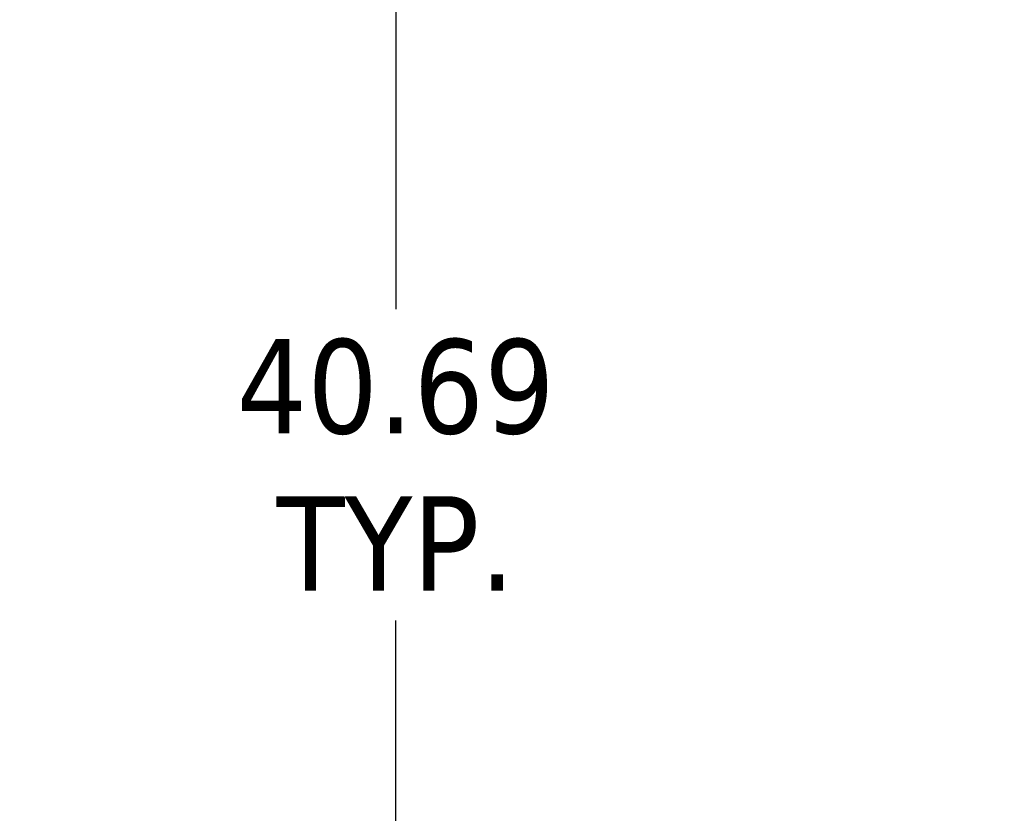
# Model space of a CAD drawing. Extents: x 785 to 1232, y 18 to 306.
# Tile 53 of 232: x 913 to 932, y 164 to 179. Entities that reach past the tile are written whole.
import ezdxf

# ---------------------------------------------------------------- set-up
doc = ezdxf.new("R2010")
doc.units = 0
doc.header["$LTSCALE"] = 4
doc.header["$MEASUREMENT"] = 0
doc.layers.get('0').update_dxf_attribs({"linetype": 'CONTINUOUS'})
doc.layers.get('DEFPOINTS').update_dxf_attribs({"linetype": 'CONTINUOUS'})
doc.styles.add('ROMANS', font='romans.shx')
doc.dimstyles.new('Default (ANSI)', dxfattribs={"dimscale": 20, "dimtxt": 0.07, "dimasz": 0.07, "dimexe": 0.125, "dimexo": 0.0625, "dimgap": 0.031496, "dimtad": 0, "dimtih": 1, "dimtoh": 1, "dimrnd": 1e-08, "dimzin": 0, "dimdsep": 46, "dimtxsty": 'ROMANS', "dimblk": 'Filled-1', "dimcen": 0.09, "dimdle": 0.393701, "dimclrd": 256, "dimclre": 256, "dimclrt": 256, "dimadec": 0, "dimazin": 0, "dimtfac": 0.928571, "dimtofl": 0, "dimtmove": 0, "dimatfit": 3, "dimfxl": 1, "dimtolj": 1, "dimtzin": 0, "dimlwd": -1, "dimlwe": -1, "dimarcsym": 0})

# ---------------------------------------------------------------- blocks, each defined once
blk = doc.blocks.new('Filled-1')
at = {"color": 0}
for p, q in [((0, 0), (-1, 0.179)), ((-1, 0.179), (-1, -0.179)), ((-1, 0), (0, 0)), ((-1, -0.179), (0, 0))]:
    blk.add_line(p, q, dxfattribs=at)
at = {"color": 0, "flags": 128}
blk.add_lwpolyline([(-1, -0.179), (0, 0), (-1, 0.179), (-1, -0.179)], dxfattribs=at)
at = {"color": 0}
blk.add_solid([(-1, -0.179), (0, 0), (-1, 0.179), (-1, -0.179)], dxfattribs=at)
blk = doc.blocks.new('*D24')
at = {"transparency": 16777216}
for p, q in [((914.717, 191.403), (923.227, 191.403)), ((920.727, 190.003), (920.727, 173.875)), ((920.727, 152.115), (920.727, 167.865))]:
    blk.add_line(p, q, dxfattribs=at)
at = {"layer": 'DEFPOINTS', "color": 0, "transparency": 16777216}
for p in [(913.467, 191.403), (920.727, 150.715), (945.487, 150.715)]:
    blk.add_point(p, dxfattribs=at)
at = {"transparency": 16777216, "xscale": 1.400000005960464, "yscale": 1.400000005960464, "zscale": 1.400000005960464}
for p, rotation in [((920.727, 191.403), 90), ((920.727, 150.715), 270)]:
    blk.add_blockref('Filled-1', p, dxfattribs=dict(at, rotation=rotation))
at = {"transparency": 16777216, "insert": (920.727, 170.87), "char_height": 1.4, "attachment_point": 5, "style": 'ROMANS'}
blk.add_mtext('\\A1;\\fTahoma|b0|i0;\\H1.8200;40.69\\P\\fTahoma|b0|i0;\\H1.8200;TYP.', dxfattribs=at)

msp = doc.modelspace()

# ---------------------------------------------------------------- dimensions: what is measured, and where the dimension line sits
dim = msp.add_linear_dim(base=(920.727, 150.715), p1=(913.467, 191.403), p2=(945.487, 150.715), angle=90, text='\\fTahoma|b0|i0;\\H1.8200;<>\\P\\fTahoma|b0|i0;\\H1.8200;TYP.', dimstyle='Default (ANSI)', override={"dimgap": 0.031496, "dimdec": 2, "dimse2": 1, "dimtol": 0, "dimlim": 0, "dimtp": 0, "dimtm": 0, "dimtdec": 2, "dimatfit": 1})
dim.commit()
dim.dimension.update_dxf_attribs({"geometry": '*D24', "text_midpoint": (920.727, 170.87), "dimtype": 160})

doc.saveas('drawing.dxf')
